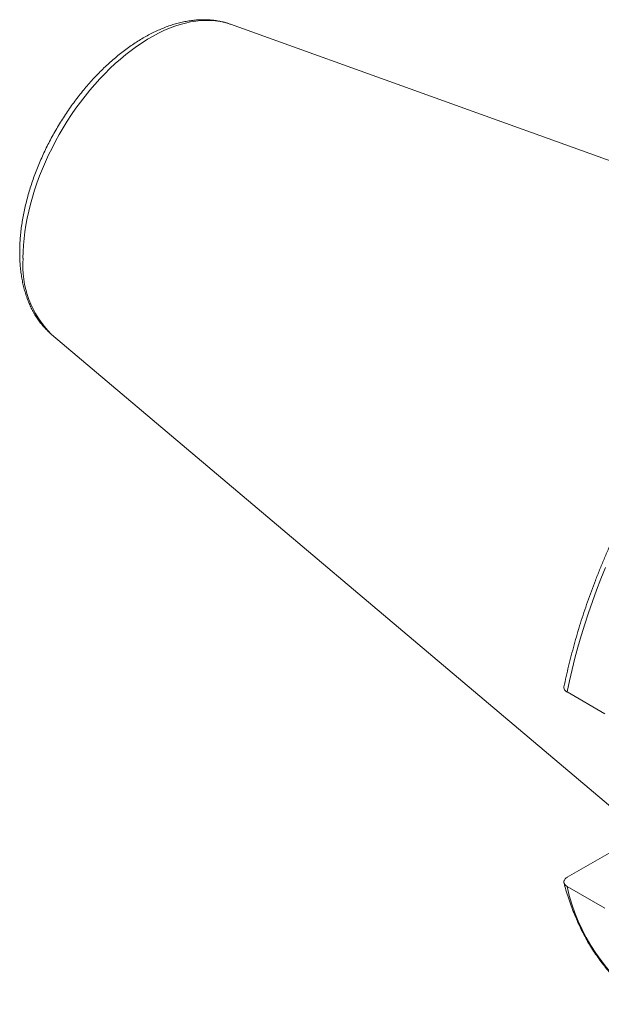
# Model space of a CAD drawing. Header units: inches. Extents: x 0.5 to 16.5, y 0.2 to 10.8.
# Tile 6 of 12: x 11 to 12, y 7.8 to 9.6. Entities that reach past the tile are written whole.
import ezdxf

# ---------------------------------------------------------------- set-up
doc = ezdxf.new("R2010")
doc.units = ezdxf.units.IN
doc.header["$MEASUREMENT"] = 0

msp = doc.modelspace()

# ---------------------------------------------------------------- linework, layer by layer
at = {"color": 7, "linetype": 'Continuous', "lineweight": 15}
for p, q in [((12.4961, 9.1694), (11.3793, 9.5719)), ((11.0561, 9.0119), (12.0811, 8.1464)), ((12.0548, 8.3269), (11.9867, 8.3662)), ((12.0669, 8.0777), (11.9872, 8.0317)), ((11.9867, 8.0151), (12.0548, 7.9758))]:
    msp.add_line(p, q, dxfattribs=at)
at = {"color": 8, "linetype": 'Continuous', "lineweight": 0, "flags": 128}
for points in [[(11.3793, 9.5719), (11.3766, 9.5728), (11.3687, 9.5751), (11.3606, 9.5769), (11.3522, 9.5781), (11.3436, 9.5788), (11.3348, 9.5789), (11.3258, 9.5785), (11.3166, 9.5775), (11.3073, 9.576), (11.2979, 9.5739), (11.2883, 9.5713), (11.2787, 9.5682), (11.2689, 9.5645), (11.2591, 9.5603), (11.2493, 9.5556), (11.2394, 9.5504), (11.2295, 9.5447), (11.2196, 9.5385), (11.2098, 9.5318), (11.2, 9.5247), (11.1902, 9.5171), (11.1805, 9.5091), (11.171, 9.5007), (11.1615, 9.4918), (11.1522, 9.4826), (11.1431, 9.473), (11.1341, 9.463), (11.1253, 9.4528), (11.1167, 9.4422), (11.1083, 9.4313), (11.1002, 9.4201), (11.0923, 9.4087), (11.0846, 9.397), (11.0773, 9.3851), (11.0702, 9.373), (11.0634, 9.3608), (11.057, 9.3484), (11.0509, 9.3359), (11.0451, 9.3233), (11.0397, 9.3106), (11.0346, 9.2979), (11.0299, 9.2851), (11.0256, 9.2724), (11.0216, 9.2596), (11.0181, 9.2469), (11.015, 9.2343), (11.0122, 9.2217), (11.0099, 9.2093), (11.008, 9.197), (11.0065, 9.1848), (11.0055, 9.1729), (11.0048, 9.1611), (11.0046, 9.1496)], [(12.0561, 8.591), (12.0479, 8.5706), (12.04, 8.5501), (12.0325, 8.5295), (12.0254, 8.509), (12.0187, 8.4884), (12.0124, 8.4679), (12.0064, 8.4474), (12.0009, 8.427), (11.9957, 8.4067), (11.991, 8.3864), (11.9867, 8.3662)]]:
    msp.add_lwpolyline(points, dxfattribs=at)
at = {"color": 8, "linetype": 'Continuous', "lineweight": 0}
for centre, radius, start, end in [((11.1798, 9.1366), 0.1756, 175.7652, 225.216), ((12.3237, 8.0888), 0.3449, 192.3313, 236.1401)]:
    msp.add_arc(centre, radius, start, end, dxfattribs=at)
at = {"color": 7, "linetype": 'Continuous', "lineweight": 15}
for points, knots in [([(11.3793, 9.5718), (11.3776, 9.5724), (11.3733, 9.574), (11.3661, 9.576), (11.3578, 9.5778), (11.3492, 9.5791), (11.3405, 9.5799), (11.3316, 9.5801), (11.3225, 9.5799), (11.3133, 9.5792), (11.304, 9.578), (11.2945, 9.5762), (11.2849, 9.574), (11.2753, 9.5712), (11.2655, 9.5679), (11.2558, 9.5641), (11.246, 9.5599), (11.2362, 9.5551), (11.2264, 9.5499), (11.2167, 9.5442), (11.207, 9.5381), (11.1974, 9.5316), (11.1879, 9.5246), (11.1784, 9.5173), (11.1691, 9.5095), (11.1599, 9.5014), (11.1508, 9.493), (11.1419, 9.4841), (11.1331, 9.475), (11.1246, 9.4656), (11.1162, 9.4558), (11.108, 9.4458), (11.1, 9.4355), (11.0923, 9.4249), (11.0847, 9.4142), (11.0775, 9.4032), (11.0705, 9.392), (11.0637, 9.3806), (11.0573, 9.3691), (11.0511, 9.3574), (11.0452, 9.3456), (11.0397, 9.3337), (11.0344, 9.3218), (11.0295, 9.3097), (11.0249, 9.2976), (11.0207, 9.2855), (11.0168, 9.2733), (11.0132, 9.2612), (11.0101, 9.249), (11.0073, 9.2369), (11.0049, 9.2249), (11.0028, 9.213), (11.0012, 9.2011), (10.9999, 9.1894), (10.9991, 9.1778), (10.9987, 9.168), (10.9987, 9.162), (10.9987, 9.1599)], [0, 0, 0, 0, 0.011058, 0.028334, 0.045692, 0.063152, 0.080733, 0.098444, 0.116294, 0.134283, 0.152406, 0.170654, 0.189014, 0.207472, 0.22601, 0.244612, 0.263262, 0.281945, 0.30065, 0.319365, 0.338081, 0.356791, 0.37549, 0.394176, 0.412847, 0.431502, 0.45014, 0.468762, 0.487368, 0.505959, 0.524538, 0.543104, 0.56166, 0.580207, 0.598746, 0.617281, 0.635811, 0.65434, 0.672868, 0.691398, 0.70993, 0.728467, 0.747011, 0.765562, 0.784124, 0.802697, 0.821284, 0.839886, 0.858504, 0.87714, 0.895795, 0.914469, 0.933164, 0.951879, 0.970613, 0.989364, 1, 1, 1, 1]), ([(12.9635, 9.246), (12.9626, 9.2465), (12.9581, 9.249), (12.9496, 9.2531), (12.9381, 9.2581), (12.9263, 9.2627), (12.9144, 9.2668), (12.9021, 9.2704), (12.8897, 9.2735), (12.877, 9.2761), (12.8642, 9.2782), (12.8511, 9.2799), (12.8378, 9.281), (12.8243, 9.2817), (12.8107, 9.2819), (12.7969, 9.2815), (12.7829, 9.2807), (12.7688, 9.2793), (12.7546, 9.2775), (12.7402, 9.2752), (12.7257, 9.2723), (12.7111, 9.269), (12.6964, 9.2652), (12.6816, 9.2609), (12.6667, 9.2561), (12.6517, 9.2509), (12.6367, 9.2451), (12.6217, 9.2389), (12.6066, 9.2322), (12.5915, 9.225), (12.5763, 9.2174), (12.5612, 9.2094), (12.5461, 9.2008), (12.5309, 9.1919), (12.5158, 9.1825), (12.5007, 9.1727), (12.4857, 9.1624), (12.4707, 9.1518), (12.4558, 9.1407), (12.4409, 9.1292), (12.4262, 9.1174), (12.4115, 9.1051), (12.3969, 9.0925), (12.3824, 9.0795), (12.368, 9.0662), (12.3537, 9.0525), (12.3396, 9.0385), (12.3256, 9.0241), (12.3118, 9.0094), (12.2981, 8.9944), (12.2846, 8.9791), (12.2713, 8.9635), (12.2582, 8.9476), (12.2452, 8.9314), (12.2324, 8.915), (12.2199, 8.8983), (12.2076, 8.8814), (12.1955, 8.8642), (12.1836, 8.8469), (12.1719, 8.8293), (12.1605, 8.8115), (12.1494, 8.7935), (12.1385, 8.7754), (12.1279, 8.7571), (12.1176, 8.7386), (12.1075, 8.72), (12.0978, 8.7013), (12.0883, 8.6824), (12.0791, 8.6635), (12.0702, 8.6444), (12.0617, 8.6253), (12.0534, 8.6061), (12.0455, 8.5869), (12.0379, 8.5676), (12.0306, 8.5483), (12.0237, 8.5289), (12.0171, 8.5096), (12.0109, 8.4902), (12.005, 8.4709), (11.9995, 8.4516), (11.9943, 8.4323), (11.9895, 8.4131), (11.9851, 8.3942), (11.9824, 8.3818), (11.9811, 8.3757)], [0, 0, 0, 0, 0.003, 0.015066, 0.027134, 0.039207, 0.05129, 0.063384, 0.075492, 0.087616, 0.099758, 0.111918, 0.124098, 0.136297, 0.148516, 0.160754, 0.17301, 0.185283, 0.197572, 0.209876, 0.222193, 0.234522, 0.24686, 0.259208, 0.271563, 0.283924, 0.29629, 0.308659, 0.321032, 0.333407, 0.345784, 0.358161, 0.370538, 0.382915, 0.395291, 0.407666, 0.420039, 0.432411, 0.444781, 0.45715, 0.469516, 0.481881, 0.494244, 0.506605, 0.518964, 0.531321, 0.543676, 0.55603, 0.568382, 0.580732, 0.593081, 0.605429, 0.617775, 0.63012, 0.642464, 0.654807, 0.667149, 0.679491, 0.691831, 0.704171, 0.716511, 0.728851, 0.74119, 0.753529, 0.765868, 0.778208, 0.790547, 0.802887, 0.815227, 0.827568, 0.83991, 0.852252, 0.864595, 0.87694, 0.889285, 0.901631, 0.913979, 0.926329, 0.938679, 0.951032, 0.963386, 0.975742, 0.9881, 1, 1, 1, 1]), ([(10.9987, 9.1599), (10.9987, 9.1579), (10.9987, 9.1522), (10.9991, 9.1428), (10.9999, 9.132), (11.0012, 9.1213), (11.0029, 9.1109), (11.005, 9.1008), (11.0075, 9.091), (11.0105, 9.0815), (11.0138, 9.0723), (11.0176, 9.0635), (11.0217, 9.0551), (11.0262, 9.0471), (11.0311, 9.0395), (11.0364, 9.0323), (11.042, 9.0256), (11.0479, 9.0193), (11.0526, 9.0148), (11.0554, 9.0125), (11.0561, 9.012)], [0, 0, 0, 0, 0.032389, 0.093281, 0.154201, 0.215097, 0.275931, 0.336661, 0.397238, 0.457605, 0.517703, 0.577475, 0.636865, 0.695829, 0.754332, 0.81236, 0.869917, 0.927023, 0.983722, 1, 1, 1, 1]), ([(11.9867, 8.3662), (11.9865, 8.3664), (11.9853, 8.367), (11.9831, 8.3689), (11.9809, 8.3719), (11.9811, 8.3744), (11.9812, 8.3756)], [0, 0, 0, 0, 0.0621805, 0.2766242, 0.6502001, 1, 1, 1, 1]), ([(11.9872, 8.0317), (11.9869, 8.0315), (11.9858, 8.0309), (11.9841, 8.0295), (11.9824, 8.0277), (11.9814, 8.0257), (11.9809, 8.0236), (11.9811, 8.0216), (11.9819, 8.0194), (11.9836, 8.0172), (11.9856, 8.0158), (11.9867, 8.0151)], [0, 0, 0, 0, 0.039832, 0.153096, 0.266351, 0.379016, 0.491661, 0.601385, 0.71109, 0.845884, 1, 1, 1, 1]), ([(11.9813, 8.0214), (11.9824, 8.0171), (11.9849, 8.008), (11.9892, 7.9943), (11.9941, 7.9803), (11.9993, 7.9667), (12.0049, 7.9535), (12.0109, 7.9406), (12.0172, 7.9281), (12.0239, 7.9159), (12.0309, 7.9042), (12.0383, 7.8929), (12.046, 7.882), (12.054, 7.8715), (12.0624, 7.8614), (12.071, 7.8518), (12.08, 7.8426), (12.0893, 7.8339), (12.0989, 7.8256), (12.1088, 7.8178), (12.119, 7.8104), (12.1265, 7.8054), (12.1306, 7.8029), (12.1311, 7.8026)], [0, 0, 0, 0, 0.043825, 0.09431, 0.144759, 0.195166, 0.245525, 0.295829, 0.346073, 0.39625, 0.446356, 0.496386, 0.546337, 0.596205, 0.645992, 0.695698, 0.745325, 0.794878, 0.844365, 0.893793, 0.943172, 0.992514, 1, 1, 1, 1])]:
    msp.add_open_spline(points, degree=3, knots=knots, dxfattribs=at)

doc.saveas('drawing.dxf')
